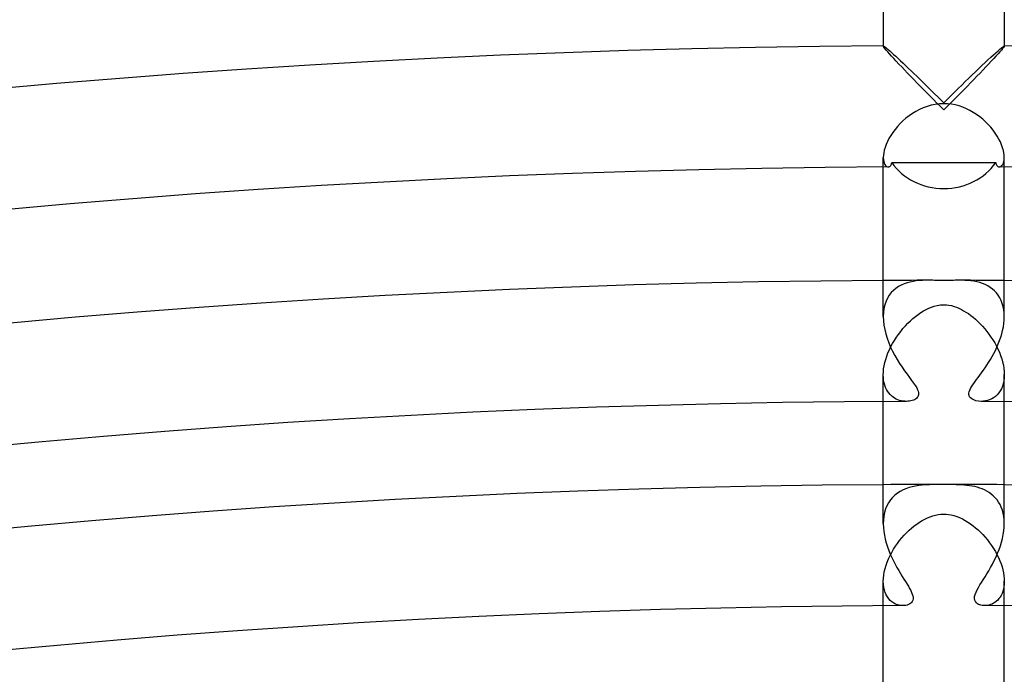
# Model space of a CAD drawing. Header units: millimetres. Extents: x -385 to 385, y -385 to 385.
# Tile 93 of 103: x -31 to 2, y 324 to 346. Entities that reach past the tile are written whole.
import ezdxf

# ---------------------------------------------------------------- set-up
doc = ezdxf.new("R2010")
doc.units = ezdxf.units.MM
doc.layers.add('HIDDEN', color=7, linetype='Continuous')
doc.layers.add('THICK', color=7, linetype='Continuous')

msp = doc.modelspace()

# ---------------------------------------------------------------- linework, layer by layer
at = {"layer": 'HIDDEN'}
for p, q in [((-2, 344.992), (-2, 344.993)), ((-2, 344.993), (-1.999, 344.993)), ((-2, 344.991), (-2, 344.992)), ((-1.999, 344.993), (-1.998, 344.994)), ((-1.998, 344.994), (-1.998, 344.994)), ((-1.998, 344.994), (-1.997, 344.994)), ((-1.997, 344.994), (-1.983, 344.989)), ((-1.983, 344.989), (-1.961, 344.975)), ((-1.961, 344.975), (-1.929, 344.951)), ((-1.929, 344.951), (-1.889, 344.919)), ((1.855, 344.89), (1.908, 344.935)), ((1.908, 344.935), (1.95, 344.967)), ((1.95, 344.967), (1.98, 344.987)), ((1.98, 344.987), (1.997, 344.994)), ((1.997, 344.994), (1.998, 344.994)), ((1.998, 344.994), (1.998, 344.994)), ((1.998, 344.994), (1.999, 344.993)), ((1.999, 344.993), (2, 344.993)), ((2, 344.993), (2, 344.992)), ((2, 344.992), (2, 344.991)), ((-1.889, 344.919), (-1.841, 344.879)), ((-1.841, 344.879), (-1.786, 344.831)), ((-1.786, 344.831), (-1.725, 344.777)), ((-1.725, 344.777), (-1.658, 344.717)), ((-1.658, 344.717), (-1.587, 344.652)), ((-1.587, 344.652), (-1.51, 344.581)), ((1.46, 344.535), (1.553, 344.62)), ((1.553, 344.62), (1.639, 344.7)), ((1.639, 344.7), (1.719, 344.772)), ((1.719, 344.772), (1.792, 344.836)), ((1.792, 344.836), (1.855, 344.89)), ((-1.51, 344.581), (-1.431, 344.507)), ((-1.431, 344.507), (-1.347, 344.429)), ((-1.347, 344.429), (-1.261, 344.348)), ((-1.261, 344.348), (-1.172, 344.263)), ((1.156, 344.248), (1.261, 344.348)), ((1.261, 344.348), (1.363, 344.444)), ((1.363, 344.444), (1.46, 344.535)), ((-1.172, 344.263), (-1.081, 344.176)), ((-1.081, 344.176), (-0.988, 344.087)), ((-0.988, 344.087), (-0.893, 343.996)), ((-0.893, 343.996), (-0.797, 343.902)), ((0.824, 343.928), (0.937, 344.037)), ((0.937, 344.037), (1.048, 344.144)), ((1.048, 344.144), (1.156, 344.248)), ((-0.797, 343.902), (-0.7, 343.808)), ((-0.7, 343.808), (-0.602, 343.712)), ((-0.602, 343.712), (-0.503, 343.615)), ((0.475, 343.588), (0.593, 343.703)), ((0.593, 343.703), (0.709, 343.817)), ((0.709, 343.817), (0.824, 343.928)), ((-0.503, 343.615), (-0.403, 343.517)), ((-0.403, 343.517), (-0.303, 343.418)), ((-0.303, 343.418), (-0.202, 343.318)), ((-0.202, 343.318), (-0.101, 343.218)), ((0.119, 343.236), (0.239, 343.355)), ((0.239, 343.355), (0.357, 343.472)), ((0.357, 343.472), (0.475, 343.588)), ((-0.553, 342.997), (-0.682, 342.95)), ((-0.419, 343.036), (-0.553, 342.997)), ((-0.281, 343.064), (-0.419, 343.036)), ((-0.14, 343.082), (-0.281, 343.064)), ((0, 343.087), (-0.14, 343.082)), ((-0.101, 343.218), (0, 343.117)), ((0, 343.117), (0.119, 343.236)), ((0.128, 343.083), (0, 343.087)), ((0.255, 343.068), (0.128, 343.083)), ((0.381, 343.045), (0.255, 343.068)), ((0.506, 343.012), (0.381, 343.045)), ((0.629, 342.971), (0.506, 343.012)), ((0.748, 342.921), (0.629, 342.971)), ((-1.146, 342.688), (-1.25, 342.607)), ((-1.038, 342.763), (-1.146, 342.688)), ((-0.925, 342.832), (-1.038, 342.763)), ((-0.806, 342.894), (-0.925, 342.832)), ((-0.682, 342.95), (-0.806, 342.894)), ((0.864, 342.865), (0.748, 342.921)), ((0.976, 342.801), (0.864, 342.865)), ((1.084, 342.732), (0.976, 342.801)), ((1.188, 342.656), (1.084, 342.732)), ((1.287, 342.576), (1.188, 342.656)), ((-1.53, 342.336), (-1.611, 342.239)), ((-1.442, 342.431), (-1.53, 342.336)), ((-1.349, 342.521), (-1.442, 342.431)), ((-1.25, 342.607), (-1.349, 342.521)), ((1.382, 342.49), (1.287, 342.576)), ((1.47, 342.401), (1.382, 342.49)), ((1.554, 342.308), (1.47, 342.401)), ((-1.752, 342.039), (-1.812, 341.938)), ((-1.685, 342.14), (-1.752, 342.039)), ((-1.611, 342.239), (-1.685, 342.14)), ((1.631, 342.213), (1.554, 342.308)), ((1.702, 342.115), (1.631, 342.213)), ((1.765, 342.017), (1.702, 342.115)), ((1.822, 341.919), (1.765, 342.017)), ((-1.906, 341.738), (-1.941, 341.643)), ((-1.863, 341.837), (-1.906, 341.738)), ((-1.812, 341.938), (-1.863, 341.837)), ((1.87, 341.822), (1.822, 341.919)), ((1.912, 341.725), (1.87, 341.822)), ((1.945, 341.632), (1.912, 341.725)), ((-1.997, 341.383), (-2, 341.309)), ((-1.986, 341.464), (-1.997, 341.383)), ((-1.968, 341.551), (-1.986, 341.464)), ((-1.941, 341.643), (-1.968, 341.551)), ((1.97, 341.544), (1.945, 341.632)), ((1.987, 341.46), (1.97, 341.544)), ((1.997, 341.381), (1.987, 341.46)), ((2, 341.309), (1.997, 341.381)), ((-2, 340.994), (-2, 341.31)), ((-2, 341.309), (-1.996, 341.236)), ((-1.996, 341.236), (-1.985, 341.173)), ((-1.985, 341.173), (-1.968, 341.118)), ((-1.968, 341.118), (-1.947, 341.074)), ((-1.947, 341.074), (-1.922, 341.039)), ((-1.922, 341.039), (-1.894, 341.015)), ((1.894, 341.015), (1.922, 341.039)), ((1.922, 341.039), (1.947, 341.074)), ((1.947, 341.074), (1.968, 341.118)), ((1.968, 341.118), (1.985, 341.172)), ((1.985, 341.172), (1.996, 341.236)), ((1.996, 341.236), (2, 341.309)), ((2, 340.994), (2, 341.31)), ((-1.894, 341.015), (-1.865, 341)), ((-1.865, 341), (-1.835, 340.995)), ((1.835, 340.995), (1.865, 341)), ((1.865, 341), (1.894, 341.015)), ((-1.313, 337.132), (-1.407, 337.09)), ((-1.215, 337.166), (-1.313, 337.132)), ((-1.114, 337.193), (-1.215, 337.166)), ((-1.013, 337.214), (-1.114, 337.193)), ((-0.911, 337.229), (-1.013, 337.214)), ((-0.809, 337.239), (-0.911, 337.229)), ((-0.707, 337.245), (-0.809, 337.239)), ((-0.607, 337.249), (-0.707, 337.245)), ((-0.507, 337.25), (-0.607, 337.249)), ((-0.458, 337.249), (-0.507, 337.25)), ((-0.409, 337.249), (-0.458, 337.249)), ((-0.359, 337.249), (-0.409, 337.249)), ((-0.308, 337.248), (-0.359, 337.249)), ((-0.257, 337.247), (-0.308, 337.248)), ((-0.206, 337.246), (-0.257, 337.247)), ((-0.154, 337.246), (-0.206, 337.246)), ((-0.103, 337.245), (-0.154, 337.246)), ((-0.051, 337.245), (-0.103, 337.245)), ((0, 337.245), (-0.051, 337.245)), ((0.056, 337.245), (0, 337.245)), ((0.111, 337.245), (0.056, 337.245)), ((0.167, 337.246), (0.111, 337.245)), ((0.22, 337.247), (0.167, 337.246)), ((0.272, 337.247), (0.22, 337.247)), ((0.322, 337.248), (0.272, 337.247)), ((0.371, 337.249), (0.322, 337.248)), ((0.418, 337.249), (0.371, 337.249)), ((0.463, 337.25), (0.418, 337.249)), ((0.507, 337.25), (0.463, 337.25)), ((0.603, 337.249), (0.507, 337.25)), ((0.7, 337.246), (0.603, 337.249)), ((0.798, 337.24), (0.7, 337.246)), ((0.896, 337.23), (0.798, 337.24)), ((0.994, 337.217), (0.896, 337.23)), ((1.09, 337.198), (0.994, 337.217)), ((1.186, 337.175), (1.09, 337.198)), ((1.279, 337.145), (1.186, 337.175)), ((1.368, 337.108), (1.279, 337.145)), ((-1.734, 336.841), (-1.8, 336.757)), ((-1.661, 336.917), (-1.734, 336.841)), ((-1.582, 336.983), (-1.661, 336.917)), ((-1.497, 337.041), (-1.582, 336.983)), ((-1.407, 337.09), (-1.497, 337.041)), ((1.454, 337.066), (1.368, 337.108)), ((1.534, 337.017), (1.454, 337.066)), ((1.61, 336.961), (1.534, 337.017)), ((1.68, 336.899), (1.61, 336.961)), ((1.744, 336.83), (1.68, 336.899)), ((1.802, 336.753), (1.744, 336.83)), ((-1.907, 336.558), (-1.947, 336.444)), ((-1.858, 336.662), (-1.907, 336.558)), ((-1.8, 336.757), (-1.858, 336.662)), ((1.853, 336.67), (1.802, 336.753)), ((1.897, 336.581), (1.853, 336.67)), ((1.934, 336.484), (1.897, 336.581)), ((1.963, 336.382), (1.934, 336.484)), ((-1.994, 336.188), (-2, 336.049)), ((-1.976, 336.32), (-1.994, 336.188)), ((-1.947, 336.444), (-1.976, 336.32)), ((-0.845, 336.123), (-0.758, 336.183)), ((-0.758, 336.183), (-0.671, 336.238)), ((-0.671, 336.238), (-0.584, 336.286)), ((-0.584, 336.286), (-0.497, 336.328)), ((-0.497, 336.328), (-0.408, 336.365)), ((-0.408, 336.365), (-0.314, 336.397)), ((-0.314, 336.397), (-0.214, 336.421)), ((-0.214, 336.421), (-0.108, 336.438)), ((-0.108, 336.438), (0, 336.443)), ((0, 336.443), (0.085, 336.44)), ((0.085, 336.44), (0.169, 336.43)), ((0.169, 336.43), (0.254, 336.412)), ((0.254, 336.412), (0.338, 336.389)), ((0.338, 336.389), (0.421, 336.36)), ((0.421, 336.36), (0.501, 336.326)), ((0.501, 336.326), (0.58, 336.288)), ((0.58, 336.288), (0.656, 336.246)), ((0.656, 336.246), (0.734, 336.199)), ((0.734, 336.199), (0.812, 336.147)), ((0.812, 336.147), (0.891, 336.09)), ((1.984, 336.275), (1.963, 336.382)), ((1.996, 336.163), (1.984, 336.275)), ((2, 336.047), (1.996, 336.163)), ((-1.27, 335.742), (-1.188, 335.828)), ((-1.188, 335.828), (-1.104, 335.909)), ((-1.104, 335.909), (-1.018, 335.986)), ((-1.018, 335.986), (-0.932, 336.057)), ((-0.932, 336.057), (-0.845, 336.123)), ((0.891, 336.09), (0.969, 336.027)), ((0.969, 336.027), (1.048, 335.96)), ((1.048, 335.96), (1.126, 335.888)), ((1.126, 335.888), (1.204, 335.812)), ((1.204, 335.812), (1.28, 335.731)), ((-1.498, 335.463), (-1.425, 335.559)), ((-1.425, 335.559), (-1.349, 335.652)), ((-1.349, 335.652), (-1.27, 335.742)), ((1.28, 335.731), (1.354, 335.647)), ((1.354, 335.647), (1.425, 335.559)), ((1.425, 335.559), (1.494, 335.468)), ((-1.748, 335.058), (-1.692, 335.162)), ((-1.692, 335.162), (-1.632, 335.264)), ((-1.632, 335.264), (-1.567, 335.365)), ((-1.567, 335.365), (-1.498, 335.463)), ((1.494, 335.468), (1.56, 335.375)), ((1.56, 335.375), (1.623, 335.278)), ((1.623, 335.278), (1.682, 335.179)), ((1.682, 335.179), (1.738, 335.078)), ((-1.886, 334.741), (-1.845, 334.847)), ((-1.845, 334.847), (-1.799, 334.953)), ((-1.799, 334.953), (-1.748, 335.058)), ((1.738, 335.078), (1.789, 334.975)), ((1.789, 334.975), (1.836, 334.87)), ((1.836, 334.87), (1.877, 334.765)), ((-1.971, 334.425), (-1.949, 334.529)), ((-1.949, 334.529), (-1.92, 334.635)), ((-1.92, 334.635), (-1.886, 334.741)), ((1.877, 334.765), (1.913, 334.658)), ((1.913, 334.658), (1.944, 334.55)), ((1.944, 334.55), (1.968, 334.443)), ((-2, 334.13), (-1.997, 334.225)), ((-1.997, 334.225), (-1.987, 334.324)), ((-1.987, 334.324), (-1.971, 334.425)), ((1.968, 334.443), (1.986, 334.337)), ((1.986, 334.337), (1.996, 334.233)), ((1.996, 334.233), (2, 334.131)), ((-2, 333.244), (-2, 334.131)), ((-1.997, 334.035), (-2, 334.13)), ((-1.987, 333.946), (-1.997, 334.035)), ((-1.971, 333.862), (-1.987, 333.946)), ((-1.949, 333.783), (-1.971, 333.862)), ((1.984, 333.928), (1.964, 333.835)), ((1.996, 334.027), (1.984, 333.928)), ((2, 334.131), (1.996, 334.027)), ((2, 333.244), (2, 334.131)), ((-1.923, 333.71), (-1.949, 333.783)), ((-1.891, 333.643), (-1.923, 333.71)), ((-1.855, 333.581), (-1.891, 333.643)), ((-1.815, 333.525), (-1.855, 333.581)), ((1.862, 333.592), (1.816, 333.526)), ((1.903, 333.666), (1.862, 333.592)), ((1.937, 333.747), (1.903, 333.666)), ((1.964, 333.835), (1.937, 333.747)), ((-1.772, 333.475), (-1.815, 333.525)), ((-1.726, 333.43), (-1.772, 333.475)), ((-1.677, 333.39), (-1.726, 333.43)), ((-1.625, 333.355), (-1.677, 333.39)), ((-1.572, 333.326), (-1.625, 333.355)), ((-1.517, 333.301), (-1.572, 333.326)), ((-1.461, 333.281), (-1.517, 333.301)), ((-1.404, 333.266), (-1.461, 333.281)), ((-1.347, 333.256), (-1.404, 333.266)), ((-1.29, 333.25), (-1.347, 333.256)), ((-1.234, 333.248), (-1.29, 333.25)), ((1.305, 333.251), (1.234, 333.248)), ((1.376, 333.261), (1.305, 333.251)), ((1.447, 333.277), (1.376, 333.261)), ((1.516, 333.301), (1.447, 333.277)), ((1.583, 333.332), (1.516, 333.301)), ((1.648, 333.37), (1.583, 333.332)), ((1.708, 333.414), (1.648, 333.37)), ((1.764, 333.467), (1.708, 333.414)), ((1.816, 333.526), (1.764, 333.467)), ((-1.347, 330.32), (-1.442, 330.271)), ((-1.249, 330.362), (-1.347, 330.32)), ((-1.146, 330.397), (-1.249, 330.362)), ((-1.041, 330.425), (-1.146, 330.397)), ((-0.933, 330.448), (-1.041, 330.425)), ((-0.822, 330.465), (-0.933, 330.448)), ((-0.709, 330.477), (-0.822, 330.465)), ((-0.593, 330.486), (-0.709, 330.477)), ((-0.475, 330.492), (-0.593, 330.486)), ((-0.359, 330.496), (-0.475, 330.492)), ((-0.254, 330.498), (-0.359, 330.496)), ((-0.16, 330.499), (-0.254, 330.498)), ((-0.076, 330.499), (-0.16, 330.499)), ((0, 330.499), (-0.076, 330.499)), ((0.075, 330.499), (0, 330.499)), ((0.153, 330.499), (0.075, 330.499)), ((0.234, 330.498), (0.153, 330.499)), ((0.32, 330.497), (0.234, 330.498)), ((0.409, 330.495), (0.32, 330.497)), ((0.499, 330.491), (0.409, 330.495)), ((0.588, 330.487), (0.499, 330.491)), ((0.677, 330.48), (0.588, 330.487)), ((0.765, 330.472), (0.677, 330.48)), ((0.851, 330.461), (0.765, 330.472)), ((0.937, 330.447), (0.851, 330.461)), ((1.021, 330.43), (0.937, 330.447)), ((1.105, 330.409), (1.021, 330.43)), ((1.187, 330.384), (1.105, 330.409)), ((1.268, 330.355), (1.187, 330.384)), ((1.347, 330.321), (1.268, 330.355)), ((1.424, 330.281), (1.347, 330.321)), ((1.498, 330.236), (1.424, 330.281)), ((-1.763, 329.99), (-1.825, 329.899)), ((-1.693, 330.072), (-1.763, 329.99)), ((-1.616, 330.147), (-1.693, 330.072)), ((-1.532, 330.213), (-1.616, 330.147)), ((-1.442, 330.271), (-1.532, 330.213)), ((1.57, 330.185), (1.498, 330.236)), ((1.637, 330.128), (1.57, 330.185)), ((1.7, 330.065), (1.637, 330.128)), ((1.759, 329.995), (1.7, 330.065)), ((1.812, 329.919), (1.759, 329.995)), ((-1.922, 329.693), (-1.956, 329.579)), ((-1.878, 329.8), (-1.922, 329.693)), ((-1.825, 329.899), (-1.878, 329.8)), ((1.859, 329.837), (1.812, 329.919)), ((1.901, 329.747), (1.859, 329.837)), ((1.936, 329.652), (1.901, 329.747)), ((1.963, 329.55), (1.936, 329.652)), ((-1.995, 329.334), (-2, 329.206)), ((-1.981, 329.459), (-1.995, 329.334)), ((-1.956, 329.579), (-1.981, 329.459)), ((-0.806, 329.254), (-0.719, 329.308)), ((-0.719, 329.308), (-0.631, 329.356)), ((-0.631, 329.356), (-0.543, 329.398)), ((-0.543, 329.398), (-0.455, 329.434)), ((-0.455, 329.434), (-0.366, 329.464)), ((-0.366, 329.464), (-0.276, 329.488)), ((-0.276, 329.488), (-0.185, 329.506)), ((-0.185, 329.506), (-0.093, 329.517)), ((-0.093, 329.517), (0, 329.52)), ((0, 329.52), (0.078, 329.518)), ((0.078, 329.518), (0.16, 329.51)), ((0.16, 329.51), (0.246, 329.495)), ((0.246, 329.495), (0.336, 329.473)), ((0.336, 329.473), (0.43, 329.443)), ((0.43, 329.443), (0.524, 329.406)), ((0.524, 329.406), (0.617, 329.363)), ((0.617, 329.363), (0.707, 329.315)), ((0.707, 329.315), (0.796, 329.261)), ((1.984, 329.442), (1.963, 329.55)), ((1.996, 329.328), (1.984, 329.442)), ((2, 329.21), (1.996, 329.328)), ((-1.23, 328.908), (-1.148, 328.987)), ((-1.148, 328.987), (-1.064, 329.061)), ((-1.064, 329.061), (-0.979, 329.131)), ((-0.979, 329.131), (-0.893, 329.195)), ((-0.893, 329.195), (-0.806, 329.254)), ((0.796, 329.261), (0.882, 329.203)), ((0.882, 329.203), (0.967, 329.14)), ((0.967, 329.14), (1.051, 329.073)), ((1.051, 329.073), (1.133, 329.001)), ((1.133, 329.001), (1.214, 328.924)), ((-1.46, 328.648), (-1.386, 328.738)), ((-1.386, 328.738), (-1.309, 328.825)), ((-1.309, 328.825), (-1.23, 328.908)), ((1.214, 328.924), (1.292, 328.843)), ((1.292, 328.843), (1.369, 328.758)), ((1.369, 328.758), (1.443, 328.67)), ((1.443, 328.67), (1.513, 328.578)), ((-1.721, 328.256), (-1.661, 328.358)), ((-1.661, 328.358), (-1.598, 328.458)), ((-1.598, 328.458), (-1.531, 328.554)), ((-1.531, 328.554), (-1.46, 328.648)), ((1.513, 328.578), (1.581, 328.482)), ((1.581, 328.482), (1.645, 328.385)), ((1.645, 328.385), (1.704, 328.286)), ((-1.869, 327.939), (-1.825, 328.047)), ((-1.825, 328.047), (-1.775, 328.152)), ((-1.775, 328.152), (-1.721, 328.256)), ((1.704, 328.286), (1.758, 328.186)), ((1.758, 328.186), (1.808, 328.085)), ((1.808, 328.085), (1.852, 327.982)), ((-1.966, 327.615), (-1.941, 327.723)), ((-1.941, 327.723), (-1.908, 327.831)), ((-1.908, 327.831), (-1.869, 327.939)), ((1.852, 327.982), (1.891, 327.88)), ((1.891, 327.88), (1.925, 327.779)), ((1.925, 327.779), (1.952, 327.678)), ((1.952, 327.678), (1.973, 327.58)), ((-2, 327.302), (-1.996, 327.403)), ((-1.996, 327.403), (-1.985, 327.508)), ((-1.985, 327.508), (-1.966, 327.615)), ((1.973, 327.58), (1.988, 327.484)), ((1.988, 327.484), (1.997, 327.391)), ((1.997, 327.391), (2, 327.301)), ((-1.996, 327.201), (-2, 327.302)), ((-2, 326.494), (-2, 327.301)), ((-1.984, 327.104), (-1.996, 327.201)), ((-1.964, 327.014), (-1.984, 327.104)), ((1.972, 327.044), (1.951, 326.969)), ((1.987, 327.124), (1.972, 327.044)), ((1.997, 327.21), (1.987, 327.124)), ((2, 327.301), (1.997, 327.21)), ((2, 326.494), (2, 327.302)), ((-1.937, 326.93), (-1.964, 327.014)), ((-1.903, 326.854), (-1.937, 326.93)), ((-1.863, 326.784), (-1.903, 326.854)), ((-1.818, 326.722), (-1.863, 326.784)), ((-1.767, 326.668), (-1.818, 326.722)), ((1.822, 326.728), (1.781, 326.682)), ((1.86, 326.78), (1.822, 326.728)), ((1.894, 326.837), (1.86, 326.78)), ((1.925, 326.9), (1.894, 326.837)), ((1.951, 326.969), (1.925, 326.9)), ((-1.713, 326.621), (-1.767, 326.668)), ((-1.655, 326.583), (-1.713, 326.621)), ((-1.595, 326.551), (-1.655, 326.583)), ((-1.533, 326.527), (-1.595, 326.551)), ((-1.471, 326.51), (-1.533, 326.527)), ((-1.409, 326.5), (-1.471, 326.51)), ((-1.348, 326.497), (-1.409, 326.5)), ((1.395, 326.499), (1.348, 326.497)), ((1.444, 326.505), (1.395, 326.499)), ((1.494, 326.515), (1.444, 326.505)), ((1.544, 326.531), (1.494, 326.515)), ((1.594, 326.551), (1.544, 326.531)), ((1.643, 326.576), (1.594, 326.551)), ((1.691, 326.606), (1.643, 326.576)), ((1.737, 326.641), (1.691, 326.606)), ((1.781, 326.682), (1.737, 326.641))]:
    msp.add_line(p, q, dxfattribs=at)
for radius, start, end in [(337.25, 90.0861, 90.3398), (337.25, 89.66022, 89.91392), (330.5, 89.65328, 90.34674)]:
    msp.add_arc((0, 0), radius, start, end, dxfattribs=at)
at = {"layer": 'THICK'}
for p, q in [((-2, 377), (-2, 344.991)), ((2, 377), (2, 344.991)), ((-1.994, 344.975), (-2, 344.991)), ((-1.975, 344.948), (-1.994, 344.975)), ((-1.945, 344.909), (-1.975, 344.948)), ((1.975, 344.948), (1.945, 344.909)), ((1.994, 344.975), (1.975, 344.948)), ((2, 344.991), (1.994, 344.975)), ((-1.904, 344.859), (-1.945, 344.909)), ((-1.853, 344.8), (-1.904, 344.859)), ((-1.793, 344.733), (-1.853, 344.8)), ((-1.725, 344.658), (-1.793, 344.733)), ((-1.65, 344.577), (-1.725, 344.658)), ((1.725, 344.658), (1.65, 344.577)), ((1.793, 344.733), (1.725, 344.658)), ((1.853, 344.8), (1.793, 344.733)), ((1.904, 344.859), (1.853, 344.8)), ((1.945, 344.909), (1.904, 344.859)), ((-1.569, 344.49), (-1.65, 344.577)), ((-1.482, 344.398), (-1.569, 344.49)), ((-1.391, 344.302), (-1.482, 344.398)), ((-1.296, 344.202), (-1.391, 344.302)), ((1.391, 344.302), (1.296, 344.202)), ((1.482, 344.398), (1.391, 344.302)), ((1.569, 344.49), (1.482, 344.398)), ((1.65, 344.577), (1.569, 344.49)), ((-1.198, 344.1), (-1.296, 344.202)), ((-1.097, 343.995), (-1.198, 344.1)), ((-0.993, 343.888), (-1.097, 343.995)), ((1.097, 343.995), (0.993, 343.888)), ((1.198, 344.1), (1.097, 343.995)), ((1.296, 344.202), (1.198, 344.1)), ((-0.887, 343.779), (-0.993, 343.888)), ((-0.78, 343.67), (-0.887, 343.779)), ((-0.671, 343.559), (-0.78, 343.67)), ((0.78, 343.67), (0.671, 343.559)), ((0.887, 343.779), (0.78, 343.67)), ((0.993, 343.888), (0.887, 343.779)), ((-0.561, 343.447), (-0.671, 343.559)), ((-0.45, 343.334), (-0.561, 343.447)), ((-0.338, 343.221), (-0.45, 343.334)), ((0.45, 343.334), (0.338, 343.221)), ((0.561, 343.447), (0.45, 343.334)), ((0.671, 343.559), (0.561, 343.447)), ((-0.225, 343.108), (-0.338, 343.221)), ((-0.113, 342.995), (-0.225, 343.108)), ((0, 342.883), (-0.113, 342.995)), ((0.113, 342.995), (0, 342.883)), ((0.225, 343.108), (0.113, 342.995)), ((0.338, 343.221), (0.225, 343.108)), ((-1.79, 341.008), (-1.776, 341.018)), ((-1.776, 341.018), (-1.763, 341.031)), ((-1.763, 341.031), (-1.751, 341.047)), ((-1.751, 341.047), (-1.74, 341.065)), ((-1.74, 341.065), (-1.731, 341.087)), ((-1.731, 341.087), (-1.723, 341.111)), ((-1.723, 341.111), (-1.717, 341.138)), ((-1.716, 341.138), (-1.142, 341.14)), ((-1.142, 341.14), (-0.569, 341.141)), ((-0.569, 341.141), (0, 341.141)), ((0, 341.141), (0.569, 341.141)), ((0.569, 341.141), (1.142, 341.14)), ((1.142, 341.14), (1.716, 341.138)), ((1.716, 341.138), (1.723, 341.111)), ((1.723, 341.111), (1.731, 341.087)), ((1.731, 341.087), (1.74, 341.065)), ((1.74, 341.065), (1.751, 341.047)), ((1.751, 341.047), (1.763, 341.031)), ((1.763, 341.031), (1.776, 341.018)), ((1.776, 341.018), (1.79, 341.008)), ((-2, 336.048), (-2, 340.994)), ((-1.835, 340.995), (-1.82, 340.997)), ((-1.82, 340.997), (-1.804, 341.001)), ((-1.804, 341.001), (-1.79, 341.008)), ((1.79, 341.008), (1.804, 341.001)), ((1.804, 341.001), (1.819, 340.997)), ((1.819, 340.997), (1.835, 340.995)), ((2, 336.048), (2, 340.994)), ((-2, 336.049), (-1.995, 335.91)), ((-1.995, 335.91), (-1.979, 335.768)), ((1.968, 335.707), (1.986, 335.822)), ((1.986, 335.822), (1.996, 335.935)), ((1.996, 335.935), (2, 336.047)), ((-1.979, 335.768), (-1.952, 335.623)), ((-1.952, 335.623), (-1.916, 335.477)), ((1.916, 335.479), (1.945, 335.592)), ((1.945, 335.592), (1.968, 335.707)), ((-1.916, 335.477), (-1.87, 335.332)), ((-1.87, 335.332), (-1.817, 335.187)), ((-1.817, 335.187), (-1.757, 335.045)), ((1.801, 335.146), (1.843, 335.255)), ((1.843, 335.255), (1.882, 335.366)), ((1.882, 335.366), (1.916, 335.479)), ((-1.757, 335.045), (-1.69, 334.905)), ((-1.69, 334.905), (-1.618, 334.768)), ((1.652, 334.83), (1.704, 334.933)), ((1.704, 334.933), (1.754, 335.038)), ((1.754, 335.038), (1.801, 335.146)), ((-1.618, 334.768), (-1.541, 334.634)), ((-1.541, 334.634), (-1.462, 334.505)), ((1.423, 334.445), (1.482, 334.537)), ((1.482, 334.537), (1.54, 334.632)), ((1.54, 334.632), (1.597, 334.73)), ((1.597, 334.73), (1.652, 334.83)), ((-1.462, 334.505), (-1.379, 334.379)), ((-1.379, 334.379), (-1.296, 334.259)), ((-1.296, 334.259), (-1.214, 334.146)), ((1.188, 334.11), (1.245, 334.188)), ((1.245, 334.188), (1.303, 334.27)), ((1.303, 334.27), (1.363, 334.356)), ((1.363, 334.356), (1.423, 334.445)), ((-1.214, 334.146), (-1.136, 334.04)), ((-1.136, 334.04), (-1.063, 333.941)), ((-1.063, 333.941), (-0.997, 333.849)), ((0.99, 333.839), (1.034, 333.901)), ((1.034, 333.901), (1.082, 333.967)), ((1.082, 333.967), (1.133, 334.036)), ((1.133, 334.036), (1.188, 334.11)), ((-0.997, 333.849), (-0.94, 333.765)), ((-0.94, 333.765), (-0.896, 333.692)), ((-0.896, 333.692), (-0.866, 333.633)), ((-0.866, 333.633), (-0.847, 333.584)), ((-0.847, 333.584), (-0.836, 333.543)), ((-0.836, 333.543), (-0.831, 333.503)), ((0.833, 333.521), (0.842, 333.567)), ((0.842, 333.567), (0.859, 333.617)), ((0.859, 333.617), (0.883, 333.669)), ((0.883, 333.669), (0.914, 333.724)), ((0.914, 333.724), (0.95, 333.781)), ((0.95, 333.781), (0.99, 333.839)), ((-2, 329.208), (-2, 333.244)), ((-1.184, 333.25), (-1.234, 333.248)), ((-1.136, 333.255), (-1.184, 333.25)), ((-1.089, 333.263), (-1.136, 333.255)), ((-1.046, 333.274), (-1.089, 333.263)), ((-1.006, 333.288), (-1.046, 333.274)), ((-0.969, 333.304), (-1.006, 333.288)), ((-0.935, 333.324), (-0.969, 333.304)), ((-0.904, 333.346), (-0.935, 333.324)), ((-0.878, 333.372), (-0.904, 333.346)), ((-0.857, 333.4), (-0.878, 333.372)), ((-0.842, 333.432), (-0.857, 333.4)), ((-0.833, 333.466), (-0.842, 333.432)), ((-0.831, 333.503), (-0.833, 333.466)), ((0.832, 333.478), (0.833, 333.521)), ((0.839, 333.439), (0.832, 333.478)), ((0.855, 333.403), (0.839, 333.439)), ((0.884, 333.365), (0.855, 333.403)), ((0.928, 333.328), (0.884, 333.365)), ((0.989, 333.295), (0.928, 333.328)), ((1.063, 333.27), (0.989, 333.295)), ((1.145, 333.254), (1.063, 333.27)), ((1.234, 333.248), (1.145, 333.254)), ((2, 329.208), (2, 333.244)), ((-2, 329.206), (-1.996, 329.079)), ((-1.996, 329.079), (-1.983, 328.951)), ((1.985, 328.969), (1.996, 329.091)), ((1.996, 329.091), (2, 329.21)), ((-1.983, 328.951), (-1.962, 328.823)), ((-1.962, 328.823), (-1.935, 328.696)), ((-1.935, 328.696), (-1.901, 328.57)), ((1.908, 328.596), (1.94, 328.721)), ((1.94, 328.721), (1.966, 328.845)), ((1.966, 328.845), (1.985, 328.969)), ((-1.901, 328.57), (-1.861, 328.445)), ((-1.861, 328.445), (-1.817, 328.323)), ((1.778, 328.226), (1.827, 328.348)), ((1.827, 328.348), (1.87, 328.472)), ((1.87, 328.472), (1.908, 328.596)), ((-1.817, 328.323), (-1.769, 328.203)), ((-1.769, 328.203), (-1.717, 328.087)), ((-1.717, 328.087), (-1.662, 327.973)), ((1.669, 327.989), (1.726, 328.106)), ((1.726, 328.106), (1.778, 328.226)), ((-1.662, 327.973), (-1.605, 327.863)), ((-1.605, 327.863), (-1.547, 327.757)), ((-1.547, 327.757), (-1.488, 327.654)), ((1.487, 327.652), (1.549, 327.761)), ((1.549, 327.761), (1.61, 327.873)), ((1.61, 327.873), (1.669, 327.989)), ((-1.488, 327.654), (-1.43, 327.556)), ((-1.43, 327.556), (-1.372, 327.463)), ((-1.372, 327.463), (-1.317, 327.374)), ((-1.317, 327.374), (-1.264, 327.29)), ((1.248, 327.264), (1.304, 327.354)), ((1.304, 327.354), (1.363, 327.449)), ((1.363, 327.449), (1.425, 327.548)), ((1.425, 327.548), (1.487, 327.652)), ((-1.264, 327.29), (-1.215, 327.211)), ((-1.215, 327.211), (-1.169, 327.136)), ((-1.169, 327.136), (-1.129, 327.066)), ((-1.129, 327.066), (-1.093, 326.999)), ((1.103, 327.019), (1.147, 327.098)), ((1.147, 327.098), (1.196, 327.18)), ((1.196, 327.18), (1.248, 327.264)), ((-1.093, 326.999), (-1.063, 326.936)), ((-1.063, 326.936), (-1.04, 326.875)), ((-1.04, 326.875), (-1.023, 326.818)), ((-1.016, 326.718), (-1.025, 326.675)), ((-1.023, 326.818), (-1.016, 326.766)), ((-1.016, 326.766), (-1.016, 326.718)), ((1.015, 326.738), (1.02, 326.802)), ((1.023, 326.682), (1.015, 326.738)), ((1.02, 326.802), (1.038, 326.87)), ((1.038, 326.87), (1.066, 326.943)), ((1.066, 326.943), (1.103, 327.019)), ((-2, 322.366), (-2, 326.494)), ((-1.298, 326.5), (-1.348, 326.497)), ((-1.251, 326.507), (-1.298, 326.5)), ((-1.206, 326.518), (-1.251, 326.507)), ((-1.164, 326.533), (-1.206, 326.518)), ((-1.126, 326.553), (-1.164, 326.533)), ((-1.092, 326.577), (-1.126, 326.553)), ((-1.064, 326.605), (-1.092, 326.577)), ((-1.041, 326.638), (-1.064, 326.605)), ((-1.025, 326.675), (-1.041, 326.638)), ((1.044, 326.632), (1.023, 326.682)), ((1.076, 326.593), (1.044, 326.632)), ((1.112, 326.562), (1.076, 326.593)), ((1.151, 326.54), (1.112, 326.562)), ((1.187, 326.524), (1.151, 326.54)), ((1.224, 326.513), (1.187, 326.524)), ((1.263, 326.504), (1.224, 326.513)), ((1.304, 326.499), (1.263, 326.504)), ((1.348, 326.497), (1.304, 326.499)), ((2, 322.366), (2, 326.494))]:
    msp.add_line(p, q, dxfattribs=at)
for radius, start, end in [(345, 90.33212, 134.66783), (345, 45.33213, 89.66784), (341, 90.30835, 134.69166), (341, 45.3083, 89.69167), (337.25, 90.3398, 134.66021), (337.25, 45.33975, 89.66022), (333.25, 90.21226, 134.78775), (333.25, 45.21221, 89.78776), (330.5, 90.34674, 134.65328), (330.5, 45.34674, 89.65328), (326.5, 90.2365, 134.76351), (326.5, 45.23651, 89.76352)]:
    msp.add_arc((0, 0), radius, start, end, dxfattribs=at)
for start_param, end_param in [(-2.60258, -1.570796), (-1.570796, -0.539013)]:
    msp.add_ellipse((0, 342.038), major_axis=(2, 0), ratio=0.876667, start_param=start_param, end_param=end_param, dxfattribs=at)

doc.saveas('drawing.dxf')
